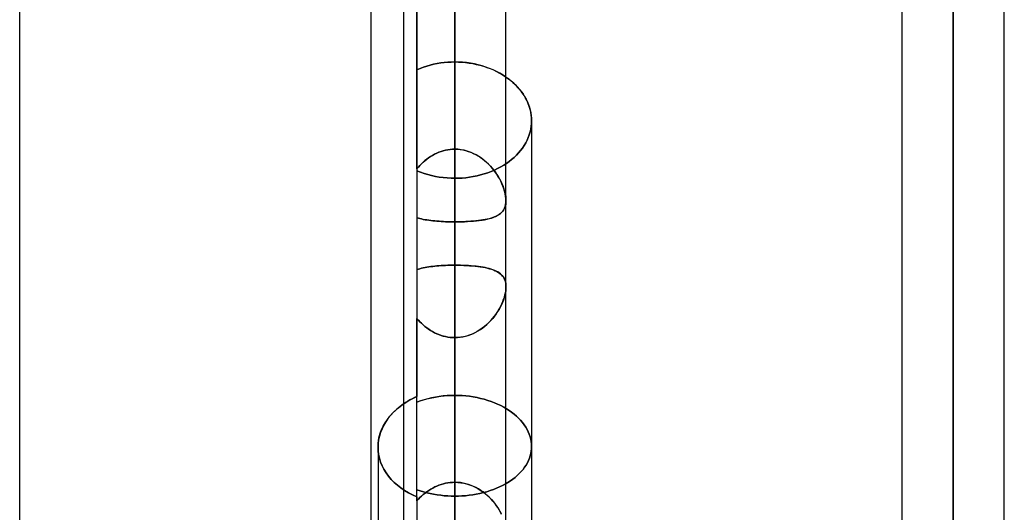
# Model space of a CAD drawing. Header units: millimetres. Extents: x -100 to 123, y -288 to 288.
# Tile 31 of 72: x 11 to 32, y -55 to -44. Entities that reach past the tile are written whole.
import ezdxf

# ---------------------------------------------------------------- set-up
doc = ezdxf.new("R2010")
doc.units = ezdxf.units.MM
doc.layers.add('MAIN-1', color=7, linetype='Continuous')
doc.layers.add('MAIN-2', color=7, linetype='Continuous')

msp = doc.modelspace()

# ---------------------------------------------------------------- linework, layer by layer
at = {"layer": 'MAIN-1'}
for p, q in [((19.175, 0), (19.175, -170.929)), ((21.435, -170.929), (21.435, 0)), ((30.175, 0), (30.175, -170.929)), ((32.435, -171.054), (32.435, 0)), ((10.7, -71.19), (10.7, 0)), ((18.457, -81.36), (18.457, 0)), ((20.305, -171.99), (20.305, 0)), ((31.305, -171.99), (31.305, 0)), ((21.494, -45.692), (21.435, -45.649)), ((21.551, -45.737), (21.494, -45.692)), ((21.605, -45.785), (21.551, -45.737)), ((21.657, -45.835), (21.605, -45.785)), ((21.706, -45.887), (21.657, -45.835)), ((21.752, -45.942), (21.706, -45.887)), ((21.794, -45.998), (21.752, -45.942)), ((21.833, -46.057), (21.794, -45.998)), ((21.868, -46.116), (21.833, -46.057)), ((21.899, -46.177), (21.868, -46.116)), ((21.926, -46.239), (21.899, -46.177)), ((21.949, -46.302), (21.926, -46.239)), ((21.968, -46.365), (21.949, -46.302)), ((21.982, -46.428), (21.968, -46.365)), ((21.992, -46.491), (21.982, -46.428)), ((21.998, -46.553), (21.992, -46.491)), ((22, -46.615), (21.998, -46.553)), ((22, -46.615), (22, -56.587)), ((19.025, -52.981), (18.957, -53.045)), ((19.098, -52.922), (19.025, -52.981)), ((19.175, -52.866), (19.098, -52.922)), ((18.835, -53.185), (18.782, -53.26)), ((18.893, -53.114), (18.835, -53.185)), ((18.957, -53.045), (18.893, -53.114)), ((18.698, -53.417), (18.666, -53.497)), ((18.737, -53.337), (18.698, -53.417)), ((18.782, -53.26), (18.737, -53.337)), ((18.624, -53.661), (18.613, -53.742)), ((18.641, -53.579), (18.624, -53.661)), ((18.666, -53.497), (18.641, -53.579)), ((18.613, -53.742), (18.61, -53.822)), ((18.61, -53.822), (18.61, -57.45))]:
    msp.add_line(p, q, dxfattribs=at)
at = {"layer": 'MAIN-2'}
for p, q in [((19.468, 0), (19.468, -52.705)), ((20.305, 0), (20.305, -170.496)), ((20.305, 0), (20.305, -171.99)), ((20.305, 0), (20.305, -55.262)), ((20.305, 0), (20.305, -56.951)), ((20.305, 0), (20.305, -48.847)), ((20.305, 0), (20.305, -47.242)), ((31.305, 0), (31.305, -170.293)), ((31.305, 0), (31.305, -171.99)), ((31.305, 0), (31.305, -63.49)), ((31.305, 0), (31.305, -64.969)), ((10.7, -71.19), (10.7, 0)), ((19.468, -47.676), (19.468, 0)), ((20.305, -57.802), (20.305, 0)), ((20.305, -56.951), (20.305, 0)), ((20.305, -55.262), (20.305, 0)), ((20.305, -47.242), (20.305, 0)), ((20.305, -48.847), (20.305, 0)), ((31.305, -170.293), (31.305, 0)), ((31.305, -64.969), (31.305, 0)), ((31.305, -63.49), (31.305, 0)), ((19.611, -45.431), (19.686, -45.407)), ((19.686, -45.407), (19.611, -45.431)), ((19.686, -45.407), (19.762, -45.385)), ((19.762, -45.385), (19.686, -45.407)), ((19.762, -45.385), (19.838, -45.367)), ((19.838, -45.367), (19.762, -45.385)), ((19.838, -45.367), (19.916, -45.351)), ((19.916, -45.351), (19.838, -45.367)), ((19.916, -45.351), (19.994, -45.338)), ((19.994, -45.338), (19.916, -45.351)), ((19.994, -45.338), (20.073, -45.328)), ((20.073, -45.328), (19.994, -45.338)), ((20.073, -45.328), (20.151, -45.321)), ((20.151, -45.321), (20.073, -45.328)), ((20.151, -45.321), (20.228, -45.317)), ((20.228, -45.317), (20.151, -45.321)), ((20.228, -45.317), (20.305, -45.316)), ((20.305, -45.316), (20.228, -45.317)), ((20.305, -47.242), (20.305, -45.316)), ((20.305, -45.316), (20.305, -47.242)), ((20.39, -45.318), (20.305, -45.316)), ((20.305, -45.316), (20.383, -45.317)), ((20.383, -45.317), (20.462, -45.322)), ((20.477, -45.323), (20.39, -45.318)), ((20.462, -45.322), (20.542, -45.329)), ((20.564, -45.331), (20.477, -45.323)), ((20.542, -45.329), (20.621, -45.339)), ((20.651, -45.344), (20.564, -45.331)), ((20.621, -45.339), (20.701, -45.352)), ((20.737, -45.359), (20.651, -45.344)), ((20.701, -45.352), (20.78, -45.369)), ((20.823, -45.379), (20.737, -45.359)), ((20.78, -45.369), (20.858, -45.388)), ((20.908, -45.402), (20.823, -45.379)), ((20.858, -45.388), (20.935, -45.41)), ((20.991, -45.428), (20.908, -45.402)), ((20.935, -45.41), (21.011, -45.435)), ((19.468, -45.487), (19.538, -45.458)), ((19.538, -45.458), (19.468, -45.487)), ((19.538, -45.458), (19.611, -45.431)), ((19.611, -45.431), (19.538, -45.458)), ((21.072, -45.458), (20.991, -45.428)), ((21.011, -45.435), (21.085, -45.463)), ((21.15, -45.491), (21.072, -45.458)), ((21.085, -45.463), (21.157, -45.493)), ((21.226, -45.527), (21.15, -45.491)), ((21.157, -45.493), (21.226, -45.526)), ((21.226, -45.526), (21.293, -45.562)), ((21.299, -45.565), (21.226, -45.527)), ((21.293, -45.562), (21.357, -45.599)), ((21.369, -45.606), (21.299, -45.565)), ((21.357, -45.599), (21.419, -45.638)), ((21.435, -45.649), (21.369, -45.606)), ((21.419, -45.638), (21.477, -45.679)), ((21.477, -45.679), (21.531, -45.721)), ((21.531, -45.721), (21.584, -45.766)), ((21.584, -45.766), (21.635, -45.813)), ((21.635, -45.813), (21.683, -45.862)), ((21.683, -45.862), (21.729, -45.914)), ((21.729, -45.914), (21.771, -45.967)), ((21.771, -45.967), (21.811, -46.022)), ((21.811, -46.022), (21.847, -46.078)), ((21.847, -46.078), (21.879, -46.136)), ((21.879, -46.136), (21.908, -46.195)), ((21.908, -46.195), (21.932, -46.254)), ((21.932, -46.254), (21.953, -46.315)), ((21.953, -46.315), (21.97, -46.375)), ((21.97, -46.375), (21.983, -46.436)), ((21.983, -46.436), (21.993, -46.496)), ((21.993, -46.496), (21.998, -46.556)), ((21.992, -46.737), (21.998, -46.675)), ((21.998, -46.675), (21.992, -46.737)), ((21.998, -46.556), (22, -46.615)), ((21.998, -46.675), (22, -46.615)), ((22, -46.615), (21.998, -46.675)), ((21.928, -46.984), (21.95, -46.922)), ((21.95, -46.922), (21.928, -46.984)), ((21.95, -46.922), (21.968, -46.861)), ((21.968, -46.861), (21.95, -46.922)), ((21.968, -46.861), (21.982, -46.799)), ((21.982, -46.799), (21.968, -46.861)), ((21.982, -46.799), (21.992, -46.737)), ((21.992, -46.737), (21.982, -46.799)), ((21.799, -47.218), (21.837, -47.162)), ((21.837, -47.162), (21.799, -47.218)), ((21.837, -47.162), (21.871, -47.104)), ((21.871, -47.104), (21.837, -47.162)), ((21.871, -47.104), (21.902, -47.044)), ((21.902, -47.044), (21.871, -47.104)), ((21.902, -47.044), (21.928, -46.984)), ((21.928, -46.984), (21.902, -47.044)), ((19.769, -47.405), (19.813, -47.378)), ((19.814, -47.378), (19.77, -47.405)), ((19.813, -47.378), (19.858, -47.354)), ((19.859, -47.353), (19.814, -47.378)), ((19.858, -47.354), (19.905, -47.331)), ((19.905, -47.331), (19.859, -47.353)), ((19.953, -47.311), (19.905, -47.331)), ((19.905, -47.331), (19.952, -47.311)), ((19.952, -47.311), (20.001, -47.293)), ((20.002, -47.293), (19.953, -47.311)), ((20.001, -47.293), (20.05, -47.278)), ((20.051, -47.277), (20.002, -47.293)), ((20.05, -47.278), (20.1, -47.265)), ((20.101, -47.265), (20.051, -47.277)), ((20.1, -47.265), (20.151, -47.255)), ((20.151, -47.255), (20.101, -47.265)), ((20.202, -47.248), (20.151, -47.255)), ((20.151, -47.255), (20.202, -47.248)), ((20.253, -47.243), (20.202, -47.248)), ((20.202, -47.248), (20.253, -47.244)), ((20.305, -47.242), (20.253, -47.243)), ((20.253, -47.244), (20.305, -47.242)), ((20.375, -47.245), (20.305, -47.242)), ((20.305, -47.242), (20.365, -47.244)), ((20.365, -47.244), (20.425, -47.25)), ((20.445, -47.253), (20.375, -47.245)), ((20.425, -47.25), (20.484, -47.259)), ((20.513, -47.266), (20.445, -47.253)), ((20.484, -47.259), (20.542, -47.273)), ((20.581, -47.284), (20.513, -47.266)), ((20.542, -47.273), (20.599, -47.29)), ((20.647, -47.307), (20.581, -47.284)), ((20.599, -47.29), (20.656, -47.31)), ((20.712, -47.334), (20.647, -47.307)), ((20.656, -47.31), (20.711, -47.334)), ((20.711, -47.334), (20.764, -47.36)), ((20.774, -47.366), (20.712, -47.334)), ((20.764, -47.36), (20.816, -47.39)), ((20.834, -47.401), (20.774, -47.366)), ((21.613, -47.426), (21.664, -47.377)), ((21.664, -47.377), (21.613, -47.426)), ((21.664, -47.377), (21.712, -47.326)), ((21.712, -47.326), (21.664, -47.377)), ((21.712, -47.326), (21.757, -47.273)), ((21.757, -47.273), (21.712, -47.326)), ((21.757, -47.273), (21.799, -47.218)), ((21.799, -47.218), (21.757, -47.273)), ((19.534, -47.601), (19.57, -47.565)), ((19.57, -47.564), (19.535, -47.6)), ((19.608, -47.529), (19.57, -47.564)), ((19.57, -47.565), (19.607, -47.53)), ((19.607, -47.53), (19.645, -47.496)), ((19.646, -47.495), (19.608, -47.529)), ((19.645, -47.496), (19.685, -47.464)), ((19.686, -47.463), (19.646, -47.495)), ((19.685, -47.464), (19.726, -47.434)), ((19.727, -47.433), (19.686, -47.463)), ((19.726, -47.434), (19.769, -47.405)), ((19.77, -47.405), (19.727, -47.433)), ((20.816, -47.39), (20.866, -47.422)), ((20.892, -47.44), (20.834, -47.401)), ((20.866, -47.422), (20.915, -47.457)), ((20.947, -47.482), (20.892, -47.44)), ((20.915, -47.457), (20.962, -47.493)), ((21, -47.527), (20.947, -47.482)), ((20.962, -47.493), (21.006, -47.532)), ((21.05, -47.574), (21, -47.527)), ((21.006, -47.532), (21.049, -47.573)), ((21.049, -47.573), (21.09, -47.616)), ((21.098, -47.624), (21.05, -47.574)), ((21.319, -47.634), (21.384, -47.596)), ((21.384, -47.596), (21.319, -47.634)), ((21.384, -47.596), (21.446, -47.557)), ((21.446, -47.557), (21.384, -47.596)), ((21.446, -47.557), (21.504, -47.515)), ((21.504, -47.515), (21.446, -47.557)), ((21.504, -47.515), (21.56, -47.472)), ((21.56, -47.472), (21.504, -47.515)), ((21.56, -47.472), (21.613, -47.426)), ((21.613, -47.426), (21.56, -47.472)), ((19.5, -47.638), (19.468, -47.676)), ((19.468, -47.676), (19.5, -47.638)), ((19.546, -47.751), (19.468, -47.72)), ((19.468, -47.72), (19.546, -47.751)), ((19.535, -47.6), (19.5, -47.638)), ((19.5, -47.638), (19.534, -47.601)), ((19.626, -47.779), (19.546, -47.751)), ((19.546, -47.751), (19.626, -47.779)), ((19.708, -47.804), (19.626, -47.779)), ((19.626, -47.779), (19.708, -47.804)), ((19.792, -47.826), (19.708, -47.804)), ((19.708, -47.804), (19.792, -47.826)), ((20.795, -47.831), (20.875, -47.812)), ((20.875, -47.812), (20.795, -47.831)), ((20.875, -47.812), (20.954, -47.789)), ((20.954, -47.789), (20.875, -47.812)), ((20.954, -47.789), (21.032, -47.763)), ((21.032, -47.763), (20.954, -47.789)), ((21.032, -47.763), (21.107, -47.735)), ((21.107, -47.735), (21.032, -47.763)), ((21.09, -47.616), (21.129, -47.66)), ((21.142, -47.676), (21.098, -47.624)), ((21.107, -47.735), (21.181, -47.704)), ((21.181, -47.704), (21.107, -47.735)), ((21.129, -47.66), (21.166, -47.706)), ((21.183, -47.729), (21.142, -47.676)), ((21.166, -47.706), (21.201, -47.753)), ((21.181, -47.704), (21.251, -47.67)), ((21.251, -47.67), (21.181, -47.704)), ((21.222, -47.783), (21.183, -47.729)), ((21.201, -47.753), (21.233, -47.8)), ((21.257, -47.838), (21.222, -47.783)), ((21.233, -47.8), (21.264, -47.849)), ((21.251, -47.67), (21.319, -47.634)), ((21.319, -47.634), (21.251, -47.67)), ((19.877, -47.844), (19.792, -47.826)), ((19.792, -47.826), (19.877, -47.844)), ((19.963, -47.859), (19.877, -47.844)), ((19.877, -47.844), (19.963, -47.859)), ((20.049, -47.87), (19.963, -47.859)), ((19.963, -47.859), (20.049, -47.87)), ((20.135, -47.878), (20.049, -47.87)), ((20.049, -47.87), (20.135, -47.878)), ((20.221, -47.883), (20.135, -47.878)), ((20.135, -47.878), (20.221, -47.883)), ((20.305, -47.885), (20.221, -47.883)), ((20.221, -47.883), (20.305, -47.885)), ((20.305, -47.885), (20.386, -47.883)), ((20.386, -47.883), (20.305, -47.885)), ((20.305, -47.885), (20.305, -49.805)), ((20.305, -49.805), (20.305, -47.885)), ((20.386, -47.883), (20.467, -47.879)), ((20.467, -47.879), (20.386, -47.883)), ((20.467, -47.879), (20.549, -47.872)), ((20.549, -47.872), (20.467, -47.879)), ((20.549, -47.872), (20.631, -47.861)), ((20.631, -47.861), (20.549, -47.872)), ((20.631, -47.861), (20.713, -47.848)), ((20.713, -47.848), (20.631, -47.861)), ((20.713, -47.848), (20.795, -47.831)), ((20.795, -47.831), (20.713, -47.848)), ((21.29, -47.893), (21.257, -47.838)), ((21.264, -47.849), (21.292, -47.898)), ((21.319, -47.949), (21.29, -47.893)), ((21.292, -47.898), (21.318, -47.947)), ((21.318, -47.947), (21.341, -47.997)), ((21.345, -48.005), (21.319, -47.949)), ((21.341, -47.997), (21.363, -48.047)), ((21.368, -48.061), (21.345, -48.005)), ((21.363, -48.047), (21.381, -48.097)), ((21.388, -48.116), (21.368, -48.061)), ((21.381, -48.097), (21.397, -48.146)), ((21.405, -48.171), (21.388, -48.116)), ((21.397, -48.146), (21.411, -48.195)), ((21.418, -48.225), (21.405, -48.171)), ((21.411, -48.195), (21.421, -48.243)), ((21.427, -48.278), (21.418, -48.225)), ((21.421, -48.243), (21.429, -48.289)), ((21.417, -48.507), (21.427, -48.466)), ((21.429, -48.457), (21.421, -48.494)), ((21.433, -48.328), (21.427, -48.278)), ((21.427, -48.466), (21.433, -48.423)), ((21.429, -48.289), (21.434, -48.334)), ((21.433, -48.418), (21.429, -48.457)), ((21.435, -48.377), (21.433, -48.328)), ((21.433, -48.423), (21.435, -48.377)), ((21.435, -48.377), (21.433, -48.418)), ((21.434, -48.334), (21.435, -48.377)), ((21.282, -48.686), (21.252, -48.705)), ((21.279, -48.688), (21.31, -48.665)), ((21.31, -48.665), (21.282, -48.686)), ((21.31, -48.665), (21.339, -48.639)), ((21.336, -48.642), (21.31, -48.665)), ((21.358, -48.617), (21.336, -48.642)), ((21.339, -48.639), (21.364, -48.611)), ((21.378, -48.59), (21.358, -48.617)), ((21.364, -48.611), (21.385, -48.579)), ((21.395, -48.56), (21.378, -48.59)), ((21.385, -48.579), (21.403, -48.545)), ((21.41, -48.529), (21.395, -48.56)), ((21.403, -48.545), (21.417, -48.507)), ((21.421, -48.494), (21.41, -48.529)), ((19.468, -48.753), (19.501, -48.764)), ((19.5, -48.764), (19.468, -48.753)), ((19.535, -48.774), (19.5, -48.764)), ((19.501, -48.764), (19.536, -48.774)), ((19.571, -48.783), (19.535, -48.774)), ((19.536, -48.774), (19.572, -48.783)), ((19.609, -48.792), (19.571, -48.783)), ((19.572, -48.783), (19.609, -48.792)), ((19.609, -48.792), (19.648, -48.799)), ((19.648, -48.799), (19.609, -48.792)), ((19.648, -48.799), (19.689, -48.806)), ((19.689, -48.806), (19.648, -48.799)), ((19.689, -48.806), (19.731, -48.813)), ((19.731, -48.813), (19.689, -48.806)), ((19.731, -48.813), (19.773, -48.818)), ((19.774, -48.818), (19.731, -48.813)), ((19.773, -48.818), (19.818, -48.823)), ((19.818, -48.823), (19.774, -48.818)), ((19.818, -48.823), (19.863, -48.828)), ((19.863, -48.828), (19.818, -48.823)), ((19.863, -48.828), (19.909, -48.832)), ((19.91, -48.832), (19.863, -48.828)), ((19.909, -48.832), (19.956, -48.835)), ((19.957, -48.835), (19.91, -48.832)), ((19.956, -48.835), (20.005, -48.838)), ((20.005, -48.839), (19.957, -48.835)), ((20.005, -48.838), (20.053, -48.841)), ((20.054, -48.841), (20.005, -48.839)), ((20.053, -48.841), (20.103, -48.843)), ((20.103, -48.843), (20.054, -48.841)), ((20.103, -48.843), (20.153, -48.845)), ((20.153, -48.845), (20.103, -48.843)), ((20.153, -48.845), (20.203, -48.846)), ((20.203, -48.846), (20.153, -48.845)), ((20.203, -48.846), (20.254, -48.846)), ((20.254, -48.846), (20.203, -48.846)), ((20.254, -48.846), (20.305, -48.847)), ((20.305, -48.847), (20.254, -48.846)), ((20.305, -48.847), (20.376, -48.846)), ((20.366, -48.846), (20.305, -48.847)), ((20.305, -55.262), (20.305, -48.847)), ((20.305, -48.847), (20.305, -55.262)), ((20.426, -48.845), (20.366, -48.846)), ((20.376, -48.846), (20.447, -48.845)), ((20.486, -48.844), (20.426, -48.845)), ((20.447, -48.845), (20.517, -48.843)), ((20.546, -48.841), (20.486, -48.844)), ((20.517, -48.843), (20.586, -48.84)), ((20.604, -48.839), (20.546, -48.841)), ((20.586, -48.84), (20.654, -48.835)), ((20.662, -48.835), (20.604, -48.839)), ((20.654, -48.835), (20.72, -48.83)), ((20.718, -48.831), (20.662, -48.835)), ((20.772, -48.825), (20.718, -48.831)), ((20.72, -48.83), (20.784, -48.824)), ((20.826, -48.82), (20.772, -48.825)), ((20.784, -48.824), (20.846, -48.817)), ((20.877, -48.813), (20.826, -48.82)), ((20.846, -48.817), (20.906, -48.809)), ((20.927, -48.805), (20.877, -48.813)), ((20.906, -48.809), (20.963, -48.799)), ((20.975, -48.797), (20.927, -48.805)), ((20.963, -48.799), (21.017, -48.788)), ((21.021, -48.787), (20.975, -48.797)), ((21.017, -48.788), (21.069, -48.776)), ((21.065, -48.777), (21.021, -48.787)), ((21.106, -48.765), (21.065, -48.777)), ((21.069, -48.776), (21.118, -48.762)), ((21.146, -48.752), (21.106, -48.765)), ((21.118, -48.762), (21.163, -48.746)), ((21.184, -48.738), (21.146, -48.752)), ((21.163, -48.746), (21.205, -48.729)), ((21.219, -48.722), (21.184, -48.738)), ((21.205, -48.729), (21.243, -48.709)), ((21.252, -48.705), (21.219, -48.722)), ((21.243, -48.709), (21.279, -48.688)), ((19.468, -49.903), (19.501, -49.892)), ((19.5, -49.892), (19.468, -49.903)), ((19.535, -49.882), (19.5, -49.892)), ((19.501, -49.892), (19.535, -49.882)), ((19.535, -49.882), (19.571, -49.872)), ((19.571, -49.872), (19.535, -49.882)), ((19.571, -49.872), (19.609, -49.864)), ((19.609, -49.864), (19.571, -49.872)), ((19.609, -49.864), (19.648, -49.855)), ((19.648, -49.856), (19.609, -49.864)), ((19.648, -49.855), (19.688, -49.848)), ((19.688, -49.848), (19.648, -49.856)), ((19.688, -49.848), (19.73, -49.841)), ((19.73, -49.841), (19.688, -49.848)), ((19.73, -49.841), (19.773, -49.835)), ((19.773, -49.835), (19.73, -49.841)), ((19.773, -49.835), (19.817, -49.83)), ((19.817, -49.83), (19.773, -49.835)), ((19.817, -49.83), (19.862, -49.825)), ((19.863, -49.825), (19.817, -49.83)), ((19.862, -49.825), (19.909, -49.821)), ((19.909, -49.821), (19.863, -49.825)), ((19.909, -49.821), (19.956, -49.817)), ((19.956, -49.817), (19.909, -49.821)), ((19.956, -49.817), (20.004, -49.813)), ((20.005, -49.813), (19.956, -49.817)), ((20.004, -49.813), (20.053, -49.811)), ((20.054, -49.811), (20.005, -49.813)), ((20.053, -49.811), (20.102, -49.808)), ((20.103, -49.808), (20.054, -49.811)), ((20.102, -49.808), (20.152, -49.807)), ((20.153, -49.807), (20.103, -49.808)), ((20.152, -49.807), (20.203, -49.805)), ((20.203, -49.805), (20.153, -49.807)), ((20.203, -49.805), (20.254, -49.805)), ((20.254, -49.805), (20.203, -49.805)), ((20.254, -49.805), (20.305, -49.805)), ((20.305, -49.805), (20.254, -49.805)), ((20.305, -54.599), (20.305, -49.805)), ((20.305, -49.805), (20.371, -49.805)), ((20.305, -49.805), (20.305, -54.599)), ((20.366, -49.805), (20.305, -49.805)), ((20.427, -49.806), (20.366, -49.805)), ((20.371, -49.805), (20.437, -49.806)), ((20.487, -49.808), (20.427, -49.806)), ((20.437, -49.806), (20.502, -49.808)), ((20.547, -49.81), (20.487, -49.808)), ((20.502, -49.808), (20.566, -49.811)), ((20.605, -49.813), (20.547, -49.81)), ((20.566, -49.811), (20.63, -49.815)), ((20.663, -49.817), (20.605, -49.813)), ((20.63, -49.815), (20.692, -49.82)), ((20.719, -49.822), (20.663, -49.817)), ((20.692, -49.82), (20.752, -49.825)), ((20.774, -49.828), (20.719, -49.822)), ((20.752, -49.825), (20.811, -49.832)), ((20.827, -49.834), (20.774, -49.828)), ((20.811, -49.832), (20.868, -49.84)), ((20.879, -49.841), (20.827, -49.834)), ((20.868, -49.84), (20.922, -49.848)), ((20.929, -49.849), (20.879, -49.841)), ((20.922, -49.848), (20.975, -49.858)), ((20.976, -49.858), (20.929, -49.849)), ((20.975, -49.858), (21.025, -49.869)), ((21.022, -49.868), (20.976, -49.858)), ((21.066, -49.88), (21.022, -49.868)), ((21.025, -49.869), (21.072, -49.881)), ((21.108, -49.892), (21.066, -49.88)), ((21.072, -49.881), (21.117, -49.895)), ((21.147, -49.905), (21.108, -49.892)), ((21.117, -49.895), (21.159, -49.91)), ((21.185, -49.92), (21.147, -49.905)), ((21.159, -49.91), (21.198, -49.926)), ((21.22, -49.936), (21.185, -49.92)), ((21.198, -49.926), (21.234, -49.944)), ((21.253, -49.954), (21.22, -49.936)), ((21.234, -49.944), (21.268, -49.963)), ((21.283, -49.974), (21.253, -49.954)), ((21.268, -49.963), (21.298, -49.985)), ((21.311, -49.995), (21.283, -49.974)), ((21.298, -49.985), (21.326, -50.008)), ((21.336, -50.018), (21.311, -49.995)), ((21.326, -50.008), (21.351, -50.034)), ((21.359, -50.043), (21.336, -50.018)), ((21.351, -50.034), (21.372, -50.062)), ((21.379, -50.071), (21.359, -50.043)), ((21.372, -50.062), (21.391, -50.092)), ((21.396, -50.1), (21.379, -50.071)), ((21.391, -50.092), (21.407, -50.125)), ((21.41, -50.132), (21.396, -50.1)), ((21.407, -50.125), (21.419, -50.161)), ((21.421, -50.167), (21.41, -50.132)), ((21.419, -50.161), (21.428, -50.2)), ((21.429, -50.204), (21.421, -50.167)), ((21.428, -50.2), (21.433, -50.241)), ((21.433, -50.243), (21.429, -50.204)), ((21.42, -50.423), (21.409, -50.472)), ((21.412, -50.462), (21.422, -50.415)), ((21.428, -50.375), (21.42, -50.423)), ((21.422, -50.415), (21.429, -50.37)), ((21.433, -50.329), (21.428, -50.375)), ((21.429, -50.37), (21.434, -50.326)), ((21.433, -50.241), (21.435, -50.285)), ((21.435, -50.285), (21.433, -50.243)), ((21.435, -50.285), (21.433, -50.329)), ((21.434, -50.326), (21.435, -50.285)), ((21.357, -50.625), (21.334, -50.676)), ((21.345, -50.654), (21.365, -50.606)), ((21.377, -50.574), (21.357, -50.625)), ((21.365, -50.606), (21.383, -50.557)), ((21.395, -50.523), (21.377, -50.574)), ((21.383, -50.557), (21.399, -50.509)), ((21.409, -50.472), (21.395, -50.523)), ((21.399, -50.509), (21.412, -50.462)), ((21.208, -50.893), (21.24, -50.846)), ((21.25, -50.83), (21.216, -50.881)), ((21.24, -50.846), (21.269, -50.798)), ((21.281, -50.779), (21.25, -50.83)), ((21.269, -50.798), (21.297, -50.751)), ((21.309, -50.728), (21.281, -50.779)), ((21.297, -50.751), (21.322, -50.702)), ((21.334, -50.676), (21.309, -50.728)), ((21.322, -50.702), (21.345, -50.654)), ((19.5, -51.015), (19.468, -50.978)), ((19.468, -50.978), (19.5, -51.015)), ((19.468, -54.92), (19.468, -50.978)), ((19.534, -51.052), (19.5, -51.015)), ((19.5, -51.015), (19.534, -51.052)), ((19.57, -51.088), (19.534, -51.052)), ((19.534, -51.052), (19.57, -51.088)), ((21.056, -51.073), (21.009, -51.117)), ((21.014, -51.112), (21.057, -51.071)), ((21.1, -51.027), (21.056, -51.073)), ((21.057, -51.071), (21.098, -51.028)), ((21.098, -51.028), (21.137, -50.984)), ((21.141, -50.979), (21.1, -51.027)), ((21.137, -50.984), (21.174, -50.939)), ((21.18, -50.93), (21.141, -50.979)), ((21.174, -50.939), (21.208, -50.893)), ((21.216, -50.881), (21.18, -50.93)), ((19.607, -51.122), (19.57, -51.088)), ((19.57, -51.088), (19.607, -51.122)), ((19.646, -51.156), (19.607, -51.122)), ((19.607, -51.122), (19.645, -51.155)), ((19.645, -51.155), (19.685, -51.187)), ((19.686, -51.187), (19.646, -51.156)), ((19.685, -51.187), (19.727, -51.216)), ((19.728, -51.217), (19.686, -51.187)), ((19.727, -51.216), (19.769, -51.244)), ((19.771, -51.245), (19.728, -51.217)), ((19.769, -51.244), (19.813, -51.271)), ((19.815, -51.271), (19.771, -51.245)), ((19.813, -51.271), (19.858, -51.295)), ((19.86, -51.296), (19.815, -51.271)), ((20.715, -51.313), (20.769, -51.286)), ((20.802, -51.268), (20.745, -51.298)), ((20.769, -51.286), (20.821, -51.256)), ((20.857, -51.234), (20.802, -51.268)), ((20.821, -51.256), (20.872, -51.224)), ((20.91, -51.198), (20.857, -51.234)), ((20.872, -51.224), (20.921, -51.189)), ((20.961, -51.158), (20.91, -51.198)), ((20.921, -51.189), (20.969, -51.152)), ((21.009, -51.117), (20.961, -51.158)), ((20.969, -51.152), (21.014, -51.112)), ((19.858, -51.295), (19.905, -51.317)), ((19.907, -51.318), (19.86, -51.296)), ((19.905, -51.317), (19.952, -51.337)), ((19.954, -51.338), (19.907, -51.318)), ((19.952, -51.337), (20.001, -51.354)), ((20.003, -51.355), (19.954, -51.338)), ((20.001, -51.354), (20.05, -51.369)), ((20.052, -51.37), (20.003, -51.355)), ((20.05, -51.369), (20.1, -51.382)), ((20.101, -51.382), (20.052, -51.37)), ((20.1, -51.382), (20.151, -51.392)), ((20.152, -51.392), (20.101, -51.382)), ((20.151, -51.392), (20.202, -51.399)), ((20.202, -51.399), (20.152, -51.392)), ((20.254, -51.403), (20.202, -51.399)), ((20.202, -51.399), (20.253, -51.403)), ((20.253, -51.403), (20.305, -51.404)), ((20.305, -51.404), (20.254, -51.403)), ((20.37, -51.402), (20.305, -51.404)), ((20.305, -51.404), (20.366, -51.402)), ((20.305, -51.404), (20.305, -56.198)), ((20.305, -56.198), (20.305, -51.404)), ((20.305, -51.404), (20.305, -57.802)), ((20.305, -57.802), (20.305, -51.404)), ((20.366, -51.402), (20.426, -51.396)), ((20.435, -51.395), (20.37, -51.402)), ((20.426, -51.396), (20.485, -51.387)), ((20.499, -51.384), (20.435, -51.395)), ((20.485, -51.387), (20.544, -51.374)), ((20.563, -51.369), (20.499, -51.384)), ((20.544, -51.374), (20.602, -51.357)), ((20.625, -51.349), (20.563, -51.369)), ((20.602, -51.357), (20.659, -51.336)), ((20.686, -51.326), (20.625, -51.349)), ((20.659, -51.336), (20.715, -51.313)), ((20.745, -51.298), (20.686, -51.326)), ((19.208, -52.844), (19.29, -52.794)), ((19.266, -52.808), (19.22, -52.836)), ((19.314, -52.78), (19.266, -52.808)), ((19.29, -52.794), (19.377, -52.748)), ((19.364, -52.754), (19.314, -52.78)), ((19.415, -52.729), (19.364, -52.754)), ((19.377, -52.748), (19.468, -52.705)), ((19.468, -52.705), (19.415, -52.729)), ((19.468, -55.011), (19.468, -52.705)), ((19.546, -52.8), (19.468, -52.828)), ((19.468, -52.828), (19.538, -52.802)), ((19.538, -52.802), (19.611, -52.779)), ((19.626, -52.774), (19.546, -52.8)), ((19.611, -52.779), (19.686, -52.758)), ((19.708, -52.752), (19.626, -52.774)), ((19.686, -52.758), (19.762, -52.739)), ((19.792, -52.732), (19.708, -52.752)), ((19.762, -52.739), (19.839, -52.723)), ((19.877, -52.716), (19.792, -52.732)), ((19.839, -52.723), (19.916, -52.709)), ((19.963, -52.702), (19.877, -52.716)), ((19.916, -52.709), (19.994, -52.698)), ((20.049, -52.692), (19.963, -52.702)), ((19.994, -52.698), (20.073, -52.69)), ((20.135, -52.685), (20.049, -52.692)), ((20.073, -52.69), (20.151, -52.684)), ((20.221, -52.68), (20.135, -52.685)), ((20.151, -52.684), (20.228, -52.68)), ((20.305, -52.679), (20.221, -52.68)), ((20.228, -52.68), (20.305, -52.679)), ((20.305, -54.599), (20.305, -52.679)), ((20.305, -52.679), (20.305, -54.599)), ((20.386, -52.68), (20.305, -52.679)), ((20.305, -52.679), (20.386, -52.68)), ((20.467, -52.684), (20.386, -52.68)), ((20.386, -52.68), (20.467, -52.684)), ((20.549, -52.691), (20.467, -52.684)), ((20.467, -52.684), (20.549, -52.691)), ((20.631, -52.7), (20.549, -52.691)), ((20.549, -52.691), (20.631, -52.7)), ((20.713, -52.713), (20.631, -52.7)), ((20.631, -52.7), (20.713, -52.713)), ((20.795, -52.728), (20.713, -52.713)), ((20.713, -52.713), (20.795, -52.728)), ((20.875, -52.745), (20.795, -52.728)), ((20.795, -52.728), (20.875, -52.745)), ((20.954, -52.766), (20.875, -52.745)), ((20.875, -52.745), (20.954, -52.766)), ((21.032, -52.789), (20.954, -52.766)), ((20.954, -52.766), (21.032, -52.789)), ((21.107, -52.815), (21.032, -52.789)), ((21.032, -52.789), (21.107, -52.815)), ((21.181, -52.843), (21.107, -52.815)), ((21.107, -52.815), (21.181, -52.843)), ((18.929, -53.074), (18.993, -53.01)), ((18.993, -53.01), (19.061, -52.951)), ((19.061, -52.951), (19.132, -52.896)), ((19.132, -52.896), (19.208, -52.844)), ((19.22, -52.836), (19.175, -52.866)), ((21.251, -52.873), (21.181, -52.843)), ((21.181, -52.843), (21.251, -52.873)), ((21.319, -52.905), (21.251, -52.873)), ((21.251, -52.873), (21.319, -52.905)), ((21.384, -52.939), (21.319, -52.905)), ((21.319, -52.905), (21.384, -52.939)), ((21.446, -52.975), (21.384, -52.939)), ((21.384, -52.939), (21.446, -52.975)), ((21.504, -53.012), (21.446, -52.975)), ((21.446, -52.975), (21.504, -53.012)), ((21.56, -53.051), (21.504, -53.012)), ((21.504, -53.012), (21.56, -53.051)), ((18.768, -53.283), (18.816, -53.21)), ((18.816, -53.21), (18.87, -53.14)), ((18.87, -53.14), (18.929, -53.074)), ((21.613, -53.093), (21.56, -53.051)), ((21.56, -53.051), (21.613, -53.093)), ((21.664, -53.136), (21.613, -53.093)), ((21.613, -53.093), (21.664, -53.136)), ((21.712, -53.181), (21.664, -53.136)), ((21.664, -53.136), (21.712, -53.181)), ((21.757, -53.228), (21.712, -53.181)), ((21.712, -53.181), (21.757, -53.228)), ((21.799, -53.277), (21.757, -53.228)), ((21.757, -53.228), (21.799, -53.277)), ((18.661, -53.511), (18.69, -53.434)), ((18.69, -53.434), (18.726, -53.357)), ((18.726, -53.357), (18.768, -53.283)), ((21.837, -53.327), (21.799, -53.277)), ((21.799, -53.277), (21.837, -53.327)), ((21.871, -53.379), (21.837, -53.327)), ((21.837, -53.327), (21.871, -53.379)), ((21.902, -53.431), (21.871, -53.379)), ((21.871, -53.379), (21.902, -53.431)), ((21.928, -53.484), (21.902, -53.431)), ((21.902, -53.431), (21.928, -53.484)), ((18.613, -53.745), (18.623, -53.668)), ((18.623, -53.668), (18.638, -53.589)), ((18.638, -53.589), (18.661, -53.511)), ((21.95, -53.538), (21.928, -53.484)), ((21.928, -53.484), (21.95, -53.538)), ((21.968, -53.592), (21.95, -53.538)), ((21.95, -53.538), (21.968, -53.592)), ((21.982, -53.646), (21.968, -53.592)), ((21.968, -53.592), (21.982, -53.646)), ((21.992, -53.7), (21.982, -53.646)), ((21.982, -53.646), (21.992, -53.7)), ((18.61, -53.822), (18.613, -53.745)), ((18.613, -53.903), (18.61, -53.822)), ((18.61, -53.822), (18.613, -53.903)), ((21.998, -53.753), (21.992, -53.7)), ((21.992, -53.7), (21.998, -53.753)), ((21.993, -53.909), (21.998, -53.857)), ((21.998, -53.857), (21.993, -53.909)), ((22, -53.806), (21.998, -53.753)), ((21.998, -53.753), (22, -53.806)), ((21.998, -53.857), (22, -53.806)), ((22, -53.806), (21.998, -53.857)), ((18.624, -53.986), (18.613, -53.903)), ((18.613, -53.903), (18.624, -53.986)), ((18.642, -54.068), (18.624, -53.986)), ((18.624, -53.986), (18.642, -54.068)), ((18.668, -54.151), (18.642, -54.068)), ((18.642, -54.068), (18.668, -54.151)), ((21.908, -54.167), (21.932, -54.116)), ((21.932, -54.116), (21.908, -54.167)), ((21.932, -54.116), (21.953, -54.065)), ((21.953, -54.065), (21.932, -54.116)), ((21.953, -54.065), (21.97, -54.013)), ((21.97, -54.013), (21.953, -54.065)), ((21.97, -54.013), (21.983, -53.961)), ((21.983, -53.961), (21.97, -54.013)), ((21.983, -53.961), (21.993, -53.909)), ((21.993, -53.909), (21.983, -53.961)), ((18.701, -54.232), (18.668, -54.151)), ((18.668, -54.151), (18.701, -54.232)), ((18.741, -54.311), (18.701, -54.232)), ((18.701, -54.232), (18.741, -54.311)), ((18.789, -54.389), (18.741, -54.311)), ((18.741, -54.311), (18.789, -54.389)), ((21.771, -54.36), (21.811, -54.314)), ((21.811, -54.314), (21.771, -54.36)), ((21.811, -54.314), (21.847, -54.266)), ((21.847, -54.266), (21.811, -54.314)), ((21.847, -54.266), (21.879, -54.217)), ((21.879, -54.217), (21.847, -54.266)), ((21.879, -54.217), (21.908, -54.167)), ((21.908, -54.167), (21.879, -54.217)), ((18.843, -54.463), (18.789, -54.389)), ((18.789, -54.389), (18.843, -54.463)), ((18.903, -54.534), (18.843, -54.463)), ((18.843, -54.463), (18.903, -54.534)), ((18.969, -54.601), (18.903, -54.534)), ((18.903, -54.534), (18.969, -54.601)), ((21.531, -54.567), (21.584, -54.53)), ((21.584, -54.53), (21.531, -54.567)), ((21.584, -54.53), (21.635, -54.49)), ((21.635, -54.49), (21.584, -54.53)), ((21.635, -54.49), (21.683, -54.449)), ((21.683, -54.449), (21.635, -54.49)), ((21.683, -54.449), (21.729, -54.405)), ((21.729, -54.405), (21.683, -54.449)), ((21.729, -54.405), (21.771, -54.36)), ((21.771, -54.36), (21.729, -54.405)), ((19.039, -54.664), (18.969, -54.601)), ((18.969, -54.601), (19.039, -54.664)), ((19.114, -54.722), (19.039, -54.664)), ((19.039, -54.664), (19.114, -54.722)), ((19.194, -54.777), (19.114, -54.722)), ((19.114, -54.722), (19.194, -54.777)), ((19.538, -54.787), (19.468, -54.762)), ((19.468, -54.763), (19.538, -54.787)), ((19.773, -54.751), (19.73, -54.778)), ((19.73, -54.778), (19.773, -54.751)), ((19.817, -54.725), (19.773, -54.751)), ((19.773, -54.751), (19.817, -54.726)), ((19.863, -54.702), (19.817, -54.725)), ((19.817, -54.726), (19.862, -54.702)), ((19.862, -54.702), (19.909, -54.681)), ((19.909, -54.681), (19.863, -54.702)), ((19.956, -54.662), (19.909, -54.681)), ((19.909, -54.681), (19.956, -54.662)), ((20.005, -54.645), (19.956, -54.662)), ((19.956, -54.662), (20.004, -54.646)), ((20.004, -54.646), (20.053, -54.632)), ((20.054, -54.631), (20.005, -54.645)), ((20.053, -54.632), (20.102, -54.62)), ((20.103, -54.62), (20.054, -54.631)), ((20.102, -54.62), (20.152, -54.611)), ((20.153, -54.611), (20.103, -54.62)), ((20.152, -54.611), (20.203, -54.604)), ((20.203, -54.604), (20.153, -54.611)), ((20.254, -54.6), (20.203, -54.604)), ((20.203, -54.604), (20.254, -54.6)), ((20.305, -54.599), (20.254, -54.6)), ((20.254, -54.6), (20.305, -54.599)), ((20.366, -54.601), (20.305, -54.599)), ((20.305, -54.599), (20.371, -54.601)), ((20.427, -54.606), (20.366, -54.601)), ((20.371, -54.601), (20.437, -54.608)), ((20.487, -54.616), (20.427, -54.606)), ((20.437, -54.608), (20.502, -54.619)), ((20.547, -54.629), (20.487, -54.616)), ((20.502, -54.619), (20.566, -54.634)), ((20.605, -54.646), (20.547, -54.629)), ((20.566, -54.634), (20.63, -54.654)), ((20.663, -54.666), (20.605, -54.646)), ((20.63, -54.654), (20.692, -54.677)), ((20.719, -54.689), (20.663, -54.666)), ((20.692, -54.677), (20.752, -54.705)), ((20.774, -54.716), (20.719, -54.689)), ((20.752, -54.705), (20.811, -54.735)), ((20.827, -54.745), (20.774, -54.716)), ((20.811, -54.735), (20.868, -54.77)), ((20.879, -54.777), (20.827, -54.745)), ((20.868, -54.77), (20.922, -54.807)), ((21.085, -54.783), (21.157, -54.757)), ((21.157, -54.757), (21.085, -54.783)), ((21.157, -54.757), (21.226, -54.73)), ((21.226, -54.73), (21.157, -54.757)), ((21.226, -54.73), (21.293, -54.701)), ((21.293, -54.701), (21.226, -54.73)), ((21.293, -54.701), (21.357, -54.669)), ((21.357, -54.669), (21.293, -54.701)), ((21.357, -54.669), (21.419, -54.637)), ((21.419, -54.637), (21.357, -54.669)), ((21.419, -54.637), (21.477, -54.603)), ((21.477, -54.603), (21.419, -54.637)), ((21.477, -54.603), (21.531, -54.567)), ((21.531, -54.567), (21.477, -54.603)), ((19.28, -54.828), (19.194, -54.777)), ((19.194, -54.777), (19.28, -54.828)), ((19.371, -54.876), (19.28, -54.828)), ((19.28, -54.828), (19.371, -54.876)), ((19.468, -54.92), (19.371, -54.876)), ((19.371, -54.876), (19.468, -54.92)), ((19.468, -54.92), (19.468, -60.027)), ((19.5, -54.974), (19.468, -55.011)), ((19.468, -55.011), (19.501, -54.974)), ((19.535, -54.938), (19.5, -54.974)), ((19.501, -54.974), (19.535, -54.938)), ((19.571, -54.903), (19.535, -54.938)), ((19.535, -54.938), (19.571, -54.903)), ((19.611, -54.809), (19.538, -54.787)), ((19.538, -54.787), (19.611, -54.809)), ((19.571, -54.903), (19.609, -54.869)), ((19.609, -54.87), (19.571, -54.903)), ((19.648, -54.837), (19.609, -54.87)), ((19.609, -54.869), (19.648, -54.837)), ((19.686, -54.829), (19.611, -54.809)), ((19.611, -54.809), (19.686, -54.829)), ((19.688, -54.807), (19.648, -54.837)), ((19.648, -54.837), (19.688, -54.807)), ((19.762, -54.847), (19.686, -54.829)), ((19.686, -54.829), (19.762, -54.847)), ((19.73, -54.778), (19.688, -54.807)), ((19.688, -54.807), (19.73, -54.778)), ((19.838, -54.862), (19.762, -54.847)), ((19.762, -54.847), (19.838, -54.862)), ((19.916, -54.875), (19.838, -54.862)), ((19.838, -54.862), (19.916, -54.875)), ((19.994, -54.886), (19.916, -54.875)), ((19.916, -54.875), (19.994, -54.886)), ((20.073, -54.894), (19.994, -54.886)), ((19.994, -54.886), (20.073, -54.894)), ((20.151, -54.9), (20.073, -54.894)), ((20.073, -54.894), (20.151, -54.9)), ((20.228, -54.903), (20.151, -54.9)), ((20.151, -54.9), (20.228, -54.903)), ((20.305, -54.904), (20.228, -54.903)), ((20.228, -54.903), (20.305, -54.904)), ((20.305, -54.904), (20.383, -54.903)), ((20.383, -54.903), (20.305, -54.904)), ((20.305, -54.904), (20.305, -56.83)), ((20.305, -56.83), (20.305, -54.904)), ((20.383, -54.903), (20.462, -54.9)), ((20.462, -54.9), (20.383, -54.903)), ((20.462, -54.9), (20.542, -54.894)), ((20.542, -54.894), (20.462, -54.9)), ((20.542, -54.894), (20.621, -54.885)), ((20.621, -54.885), (20.542, -54.894)), ((20.621, -54.885), (20.701, -54.874)), ((20.701, -54.874), (20.621, -54.885)), ((20.701, -54.874), (20.78, -54.861)), ((20.78, -54.861), (20.701, -54.874)), ((20.78, -54.861), (20.858, -54.845)), ((20.858, -54.845), (20.78, -54.861)), ((20.858, -54.845), (20.935, -54.826)), ((20.935, -54.826), (20.858, -54.845)), ((20.929, -54.812), (20.879, -54.777)), ((20.922, -54.807), (20.975, -54.847)), ((20.976, -54.849), (20.929, -54.812)), ((20.935, -54.826), (21.011, -54.806)), ((21.011, -54.806), (20.935, -54.826)), ((20.975, -54.847), (21.025, -54.89)), ((21.022, -54.888), (20.976, -54.849)), ((21.011, -54.806), (21.085, -54.783)), ((21.085, -54.783), (21.011, -54.806)), ((21.066, -54.929), (21.022, -54.888)), ((21.025, -54.89), (21.072, -54.935)), ((21.108, -54.972), (21.066, -54.929)), ((21.072, -54.935), (21.117, -54.982)), ((21.147, -55.017), (21.108, -54.972)), ((21.117, -54.982), (21.159, -55.03)), ((21.185, -55.063), (21.147, -55.017)), ((21.159, -55.03), (21.198, -55.08)), ((21.22, -55.11), (21.185, -55.063)), ((21.198, -55.08), (21.234, -55.13)), ((21.253, -55.158), (21.22, -55.11)), ((21.234, -55.13), (21.268, -55.182)), ((21.283, -55.207), (21.253, -55.158)), ((21.268, -55.182), (21.298, -55.233)), ((21.311, -55.257), (21.283, -55.207)), ((21.298, -55.233), (21.326, -55.286)), ((21.336, -55.307), (21.311, -55.257))]:
    msp.add_line(p, q, dxfattribs=at)

doc.saveas('drawing.dxf')
